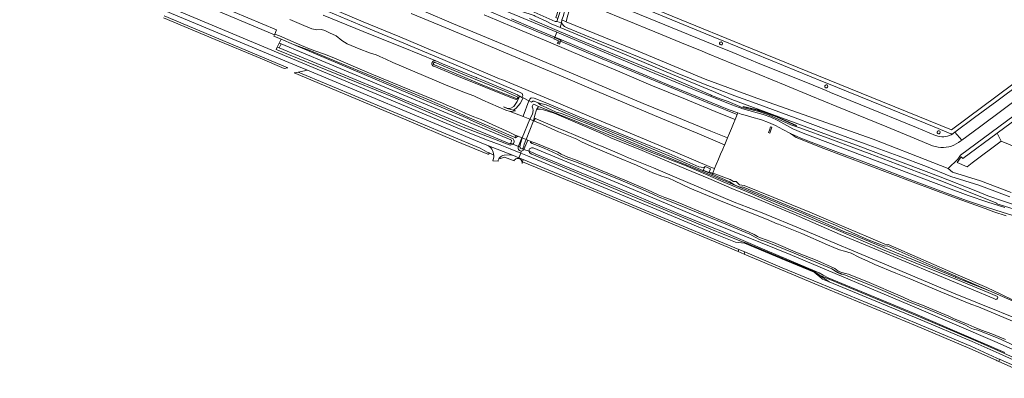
# Model space of a CAD drawing. Header units: metres. Extents: x 93008 to 98406, y 448779 to 454332.
# Tile 6 of 136: x 95369 to 96020, y 450369 to 450606. Entities that reach past the tile are written whole.
import ezdxf

# ---------------------------------------------------------------- set-up
doc = ezdxf.new("R2010")
doc.units = ezdxf.units.M
doc.header["$MEASUREMENT"] = 0
for name, color, linetype, lineweight, true_color in [('B-RO-GK-KADEMUUR-V', 7, 'Continuous', 18, 0xdc7869), ('B-RO-GR-GRAS-V', 7, 'Continuous', 18, 0x67a552), ('B-RO-GR-GROENVOORZIENING-V', 7, 'Continuous', 18, 0x67a552), ('B-RO-GR-RIET-V', 7, 'Continuous', 18, 0x00a57d), ('B-RO-KW-KUNSTWERK-V', 7, 'Continuous', 18, 0xb7b7b7), ('B-RO-KW-KUNSTWERK_PERRON-V', 7, 'Continuous', 18, 0xb7b7b7), ('B-RO-OG-TERREIN_CULTUURSCHEIDING-V', 7, 'Continuous', 18, 0x28c846), ('B-RO-OG-TERREIN_ONBEGROEID-V', 7, 'Continuous', 18, 0xf0e1b4), ('B-RO-OG-WATER-V', 7, 'Continuous', 18, 0xafcde1), ('B-RO-OG-WATER_GREPPEL-V', 7, 'Continuous', 18, 0xafcde1), ('B-RO-OG-WATER_SLOOT-V', 7, 'Continuous', 18, 0xafcde1), ('B-RO-OG-WEG-V', 7, 'Continuous', 18, 0xcdcdcd), ('B-RO-VH-VERHARDING_ASFALT-SEC-V', 7, 'Continuous', 18, 0xcdcdcd), ('B-RO-VH-VERHARDING_BETONSTRAATSTEEN-V', 7, 'Continuous', 18, 0xcdcdcd), ('B-RO-VH-VERHARDING_GESLOTEN-V', 7, 'Continuous', 18, 0xcdcdcd), ('B-RO-VH-VERHARDING_HALFVERHARDING-V', 7, 'Continuous', 18, 0xd7aa8c), ('B-RO-VH-VERHARDING_TEGEL-V', 7, 'Continuous', 18, 0xcdcdcd)]:
    doc.layers.add(name, color=color, linetype=linetype, lineweight=lineweight, true_color=true_color)
doc.layers.add('B-RO-VH-VERHARDING_ASFALT-PRIM-V', color=11, linetype='Continuous', lineweight=18)

msp = doc.modelspace()

# ---------------------------------------------------------------- linework, layer by layer
at = {"layer": 'B-RO-GK-KADEMUUR-V'}
msp.add_lwpolyline([(95847.404, 450548.414), (95847.345, 450548.138), (95856.548, 450545.934), (95860.839, 450544.694), (95865.24, 450543.136), (95869.334, 450541.469), (95882.454, 450535.541), (95882.548, 450535.821), (95867.4, 450542.612), (95863.025, 450544.262), (95859.027, 450545.586), (95855.046, 450546.656)], close=True, dxfattribs=at)
at = {"layer": 'B-RO-GR-GRAS-V'}
for points in [[(95547.378, 450605.781), (95556.62, 450601.853), (95561.96, 450599.678), (95565.192, 450599.111), (95568.289, 450599.26), (95570.452, 450598.628), (95573.488, 450597.114), (95577.885, 450595.083), (95581.767, 450592.102), (95585.33, 450589.759), (95593.205, 450586.521), (95600.104, 450583.854), (95604.461, 450582.49), (95606.913, 450581.486), (95610.758, 450579.582), (95615.401, 450577.468), (95650.261, 450562.747), (95663.005, 450557.568), (95669.039, 450555.458), (95675.037, 450552.498), (95690.172, 450545.913), (95693.258, 450545.121), (95695.123, 450545.296), (95696.772, 450545.49), (95695.395, 450545.871), (95691.229, 450547.023), (95688.726, 450548.129), (95691.691, 450547.067), (95693.641, 450547.156), (95695.475, 450548.419), (95697.842, 450551.652), (95698.727, 450553.668), (95699.49, 450555.104), (95699.077, 450555.314), (95699.149, 450554.832), (95698.21, 450553.333), (95697.133, 450553.009), (95694.047, 450554.148), (95658.941, 450568.179), (95642.565, 450574.948), (95642.276, 450575.086), (95642.118, 450575.191), (95641.972, 450575.312), (95641.838, 450575.446), (95641.718, 450575.593), (95641.614, 450575.752), (95641.526, 450575.92), (95641.455, 450576.096), (95641.402, 450576.279), (95641.368, 450576.465), (95641.353, 450576.655), (95641.356, 450576.844), (95641.379, 450577.033), (95641.42, 450577.218), (95641.479, 450577.398), (95641.556, 450577.572), (95641.65, 450577.737), (95641.761, 450577.891), (95641.886, 450578.034), (95642.024, 450578.164), (95642.175, 450578.279), (95642.337, 450578.378), (95642.508, 450578.461), (95642.686, 450578.526), (95642.87, 450578.573), (95643.057, 450578.602), (95643.247, 450578.612), (95643.437, 450578.602), (95643.624, 450578.574), (95643.808, 450578.527), (95643.987, 450578.462), (95622.351, 450587.359), (95621.699, 450587.621), (95595.865, 450598.021), (95569.379, 450608.684)], [(95569.379, 450608.684), (95595.865, 450598.021), (95621.699, 450587.621), (95622.351, 450587.359), (95643.987, 450578.462), (95648.364, 450576.662), (95669.925, 450567.797), (95670.237, 450567.668), (95670.549, 450567.54), (95670.861, 450567.412), (95671.173, 450567.284), (95674.377, 450565.966), (95698.043, 450556.045), (95698.446, 450555.635), (95699.077, 450555.314), (95699.49, 450555.104), (95700.969, 450554.353), (95701.176, 450554.817), (95701.453, 450555.616), (95701.09, 450556.938), (95699.336, 450557.883), (95670.931, 450570.017), (95648.487, 450579.466), (95622.743, 450590.23), (95597.885, 450600.537), (95572.675, 450611.078)], [(96048.93, 450399.755), (95986.665, 450424.866), (95935.473, 450446.555), (95923.204, 450451.484), (95905.287, 450459.126), (95884.08, 450468.024), (95862.644, 450476.982), (95860.022, 450477.983), (95841.487, 450485.049), (95801.963, 450501.754), (95788.095, 450507.689), (95771.528, 450514.455), (95765.598, 450516.958), (95753.61, 450521.998), (95751.251, 450522.985), (95729.376, 450532.151), (95724.305, 450534.306), (95711.917, 450539.467), (95709.872, 450540.392), (95708.514, 450538.957), (95712.635, 450537.206), (95725.176, 450531.575), (95737.291, 450526.718), (95740.264, 450524.9), (95746.657, 450522.052), (95762.886, 450515.318), (95776.735, 450509.425), (95787.643, 450504.485), (95793.475, 450502.162), (95798.063, 450500.892), (95801.926, 450499.167), (95812.129, 450494.348), (95832.713, 450485.783), (95851.087, 450478.403), (95862.901, 450473.817), (95869.82, 450470.818), (95870.811, 450470.525), (95886.265, 450464.373), (95903.165, 450456.889), (95907.317, 450454.976), (95911.099, 450453.473), (95914.427, 450452.652), (95918.765, 450451.244), (95923.882, 450448.595), (95926.36, 450447.471), (95929.364, 450446.287), (95934.448, 450443.85), (95948.353, 450438.129), (95958.221, 450434.179), (95978.076, 450425.778), (95998.032, 450417.574), (96003.102, 450415.748), (96029.855, 450404.606)], [(96020.988, 450394.212), (96011.965, 450398.004), (96005.152, 450400.363), (96000.171, 450402.268), (95996.296, 450404.087), (95986.644, 450408.063), (95983.377, 450409.586), (95964.973, 450417.365), (95959.394, 450419.294), (95951.257, 450423.114), (95930.689, 450431.966), (95917.164, 450437.422), (95915.104, 450437.972), (95912.566, 450438.426), (95910.325, 450439.367), (95907.986, 450441.198), (95896.219, 450446.373), (95883.207, 450451.595), (95867.515, 450458.351), (95862.571, 450460.056), (95858.775, 450461.535), (95856.867, 450462.339), (95854.62, 450463.622), (95851.406, 450465.276), (95806.874, 450483.701), (95800.988, 450486.07), (95795.579, 450488.119), (95791.028, 450490.008), (95783.938, 450493.291), (95768.988, 450499.641), (95736.455, 450513.043), (95731.373, 450514.883), (95726.876, 450516.725), (95724.783, 450518.08), (95710.183, 450524.023), (95707.448, 450524.874), (95706.51, 450524.468), (95707.643, 450523.907), (95709.46, 450523.178), (95715.676, 450520.842), (95724.269, 450516.838), (95726.217, 450515.664), (95728.908, 450514.402), (95736.98, 450511.491), (95766.316, 450499.659), (95780.779, 450493.365), (95788.04, 450490.084), (95791.686, 450488.304), (95796.355, 450486.585), (95830.558, 450472.773), (95851.8, 450463.894), (95855.37, 450461.803), (95858.643, 450460.173), (95862.074, 450459.111), (95881.127, 450451.298), (95906.057, 450440.865), (95909.052, 450439.043), (95913.026, 450437.316), (95915.078, 450436.83), (95932.142, 450429.937), (95941.436, 450426.035), (95956.349, 450419.288), (95970.001, 450414.098), (95994.577, 450403.639), (95997.692, 450401.862), (95999.838, 450400.988), (96002.584, 450400.454), (96016.06, 450395.069), (96026.678, 450390.216)], [(96025.634, 450420.437), (96018.322, 450424.051), (96008.706, 450428.537), (95989.639, 450436.772), (95966.378, 450446.857), (95943.35, 450457.024), (95941.16, 450457.368), (95930.312, 450461.924), (95908.503, 450471.057), (95891.364, 450478.437), (95867.608, 450488.128), (95847.967, 450496.065), (95844.932, 450496.557), (95842.816, 450498.739), (95841.03, 450498.706), (95838.722, 450499.987), (95828.676, 450503.866), (95827.212, 450504.278), (95826.9, 450503.532), (95832.006, 450501.471), (95838.476, 450498.581), (95841.425, 450496.513), (95845.264, 450495.045), (95846.878, 450495.096), (95867.271, 450486.704), (95891.087, 450476.938), (95908.378, 450469.941), (95930.108, 450460.181), (95941.021, 450455.889), (95942.552, 450456.182), (95976.501, 450441.245), (96010.451, 450426.307), (96067.036, 450401.76)]]:
    msp.add_lwpolyline(points, dxfattribs=at)
for points in [[(95537.357, 450596.181), (95537.21, 450595.826), (95536.805, 450594.775), (95541.509, 450592.778), (95549.735, 450589.286), (95560.122, 450585.678), (95591.849, 450572.341), (95608.046, 450565.735), (95638.112, 450553.214), (95654.533, 450546.221), (95664.799, 450541.532), (95695.263, 450528.353), (95696.74, 450527.534), (95696.463, 450529.402), (95693.034, 450531.094), (95678.906, 450537.539), (95673.917, 450539.651), (95669.028, 450541.543), (95663.778, 450543.725), (95656.55, 450546.977), (95650.79, 450549.46), (95648.291, 450550.631), (95621.865, 450561.39), (95600.048, 450570.458), (95577.976, 450579.778), (95572.12, 450582.182), (95561.546, 450586.041), (95554.988, 450588.77), (95540.393, 450595.057)], [(95711.622, 450550.705), (95716.954, 450549.455), (95740.68, 450539.545), (95767.673, 450528.483), (95798.715, 450515.477), (95820.752, 450506.096), (95820.71, 450505.966), (95821.215, 450505.774), (95822.471, 450505.267), (95824.688, 450504.425), (95826.9, 450503.532), (95827.212, 450504.278), (95824.81, 450504.958), (95824.639, 450504.589), (95820.961, 450506.13), (95822.195, 450508.732), (95821.779, 450508.231), (95821.104, 450507.9), (95817.904, 450508.354), (95798.091, 450517.298), (95768.471, 450529.304), (95740.265, 450540.912), (95717.351, 450550.515), (95709.085, 450553.891), (95707.103, 450553.965), (95706.19, 450553.238), (95706.165, 450553.194), (95705.648, 450551.975), (95707.172, 450551.2), (95708.131, 450551.929), (95708.737, 450551.843), (95708.928, 450551.816)], [(95826.9, 450503.532), (95824.688, 450504.425), (95822.471, 450505.267), (95821.215, 450505.774), (95820.71, 450505.966), (95820.752, 450506.096), (95798.715, 450515.477), (95767.673, 450528.483), (95740.68, 450539.545), (95716.954, 450549.455), (95711.622, 450550.705), (95711.807, 450550.559), (95712.564, 450549.96), (95713.657, 450549.216), (95714.55, 450548.738), (95723.629, 450544.662), (95726.141, 450543.907), (95727.667, 450543.381), (95745.66, 450536.367), (95779.788, 450521.825), (95812.269, 450508.646), (95826.546, 450502.683)], [(96010.451, 450426.307), (95976.501, 450441.245), (95942.552, 450456.182), (95941.021, 450455.889), (95930.108, 450460.181), (95908.378, 450469.941), (95891.087, 450476.938), (95867.271, 450486.704), (95846.878, 450495.096), (95845.264, 450495.045), (95841.425, 450496.513), (95838.476, 450498.581), (95832.006, 450501.471), (95826.9, 450503.532), (95826.546, 450502.683), (95847.023, 450494.131), (95886.96, 450477.468), (95915.118, 450465.2), (95917.052, 450464.603), (95919.759, 450463.706), (95951.466, 450450.359), (95986.745, 450435.891), (95987.799, 450435.459), (95988.161, 450435.311), (95992.545, 450433.513)], [(95913.026, 450437.316), (95909.052, 450439.043), (95909.795, 450438.591), (95912.22, 450437.507)]]:
    msp.add_lwpolyline(points, close=True, dxfattribs=at)
at = {"layer": 'B-RO-GR-GROENVOORZIENING-V'}
for points in [[(95572.675, 450611.078), (95597.885, 450600.537), (95622.743, 450590.23), (95648.487, 450579.466), (95670.931, 450570.017), (95699.336, 450557.883), (95701.09, 450556.938), (95701.453, 450555.616), (95701.176, 450554.817), (95700.969, 450554.353), (95701.665, 450553.999), (95705.517, 450552.041), (95705.648, 450551.975), (95706.165, 450553.194), (95706.19, 450553.238), (95707.103, 450553.965), (95709.085, 450553.891), (95717.351, 450550.515), (95740.265, 450540.912), (95768.471, 450529.304), (95798.091, 450517.298), (95817.904, 450508.354), (95821.104, 450507.9), (95821.779, 450508.231), (95822.195, 450508.732), (95825.826, 450507.154), (95824.81, 450504.958), (95827.212, 450504.278), (95828.458, 450507.26), (95826.493, 450508.083), (95802.55, 450518.093), (95772.533, 450530.624), (95749.538, 450540.237), (95720.936, 450552.198), (95687.552, 450566.13), (95686.091, 450566.74), (95661.897, 450576.908), (95640.408, 450585.814), (95620.091, 450594.314), (95595.918, 450604.421), (95572.394, 450614.262)], [(95627.736, 450609.918), (95650.224, 450600.558), (95674.488, 450590.457), (95694.218, 450582.167), (95696.814, 450581.076), (95728.118, 450567.922), (95748.226, 450559.446), (95770.433, 450550.11), (95792.927, 450540.66), (95816.815, 450530.661), (95835.052, 450523.036), (95835.124, 450523.21), (95836.973, 450527.633), (95825.92, 450532.013), (95803.41, 450541.204), (95781.162, 450550.363), (95758.685, 450559.765), (95736.497, 450569.175), (95714.424, 450578.471), (95691.742, 450587.967), (95671.049, 450596.644), (95655.654, 450603.073), (95636.028, 450611.422)], [(95675.988, 450608.899), (95696.871, 450600.087), (95719.971, 450590.429), (95742.241, 450581.075), (95764.168, 450571.852), (95786.329, 450562.514), (95809.091, 450553.135), (95831.566, 450543.9), (95842.027, 450539.726), (95843.42, 450543.06), (95837.277, 450545.459), (95832.978, 450547.197), (95826.245, 450549.919), (95743.49, 450584.371), (95726.569, 450591.554), (95725.714, 450589.611), (95724.349, 450590.226), (95724.682, 450591.024), (95725.262, 450590.754), (95725.636, 450591.588), (95722.126, 450593.085), (95722.202, 450593.305), (95710.441, 450598.251), (95679.212, 450611.382)]]:
    msp.add_lwpolyline(points, dxfattribs=at)
msp.add_lwpolyline([(95694.97, 450523.479), (95698.606, 450521.961, -0.0167586), (95698.695, 450522.124), (95700.863, 450527.63), (95698.375, 450528.671), (95698.4, 450528.73), (95698.302, 450528.66), (95696.74, 450527.534), (95695.263, 450528.353), (95664.799, 450541.532), (95654.533, 450546.221), (95638.112, 450553.214), (95608.046, 450565.735), (95591.849, 450572.341), (95560.122, 450585.678), (95549.735, 450589.286), (95665.032, 450540.29), (95667.097, 450539.222), (95694.662, 450527.258, -0.4810974)], format="xyb", close=True, dxfattribs=at)
for points in [[(95864.065, 450531.025), (95864.994, 450530.662), (95866.422, 450534.56), (95865.483, 450534.904), (95864.707, 450532.784)], [(95824.81, 450504.958), (95825.826, 450507.154), (95822.195, 450508.732), (95820.961, 450506.13), (95824.639, 450504.589)]]:
    msp.add_lwpolyline(points, close=True, dxfattribs=at)
msp.add_lwpolyline([(96026.678, 450390.216), (96016.06, 450395.069), (96002.584, 450400.454), (95999.838, 450400.988), (95997.692, 450401.862), (95994.577, 450403.639), (95970.001, 450414.098), (95956.349, 450419.288), (95941.436, 450426.035), (95932.142, 450429.937), (95915.078, 450436.83), (95913.026, 450437.316), (95912.22, 450437.507), (95909.795, 450438.591), (95909.052, 450439.043), (95906.057, 450440.865), (95881.127, 450451.298), (95862.074, 450459.111), (95858.643, 450460.173), (95855.37, 450461.803), (95851.8, 450463.894), (95830.558, 450472.773), (95796.355, 450486.585), (95791.686, 450488.304), (95788.04, 450490.084), (95780.779, 450493.365), (95766.316, 450499.659), (95736.98, 450511.491), (95728.908, 450514.402), (95726.217, 450515.664), (95724.269, 450516.838), (95715.676, 450520.842), (95709.46, 450523.178), (95707.643, 450523.907), (95706.51, 450524.468), (95706.737, 450525.172), (95704.846, 450525.963), (95702.272, 450519.784), (95705.618, 450518.782, -0.5370761), (95708.301, 450520.981), (95764.644, 450497.635), (95828.908, 450470.406), (95878.445, 450450.345), (95962.117, 450415.093), (96013.848, 450392.785), (96062.751, 450371.24)], format="xyb", dxfattribs=at)
at = {"layer": 'B-RO-GR-RIET-V'}
for points in [[(95701.665, 450553.999), (95700.969, 450554.353), (95699.49, 450555.104), (95698.727, 450553.668), (95697.842, 450551.652), (95695.475, 450548.419), (95693.641, 450547.156), (95691.691, 450547.067), (95688.726, 450548.129), (95691.229, 450547.023), (95695.395, 450545.871), (95697.125, 450547.158), (95699.755, 450550.286)], [(95705.517, 450552.041), (95701.665, 450553.999), (95699.755, 450550.286), (95697.125, 450547.158), (95695.395, 450545.871), (95696.772, 450545.49), (95695.123, 450545.296), (95693.258, 450545.121), (95701.755, 450541.828), (95701.756, 450541.831)]]:
    msp.add_lwpolyline(points, close=True, dxfattribs=at)
at = {"layer": 'B-RO-KW-KUNSTWERK-V'}
msp.add_lwpolyline([(95701.089, 450527.535), (95703.641, 450526.467), (95708.514, 450538.956), (95708.514, 450538.957), (95706.21, 450539.937)], close=True, dxfattribs=at)
at = {"layer": 'B-RO-KW-KUNSTWERK_PERRON-V'}
msp.add_lwpolyline([(95363.138, 450665.317), (95381.84, 450657.52), (95385.817, 450655.854), (95419.443, 450641.749), (95427.26, 450638.441), (95428.322, 450637.992), (95428.341, 450638.038), (95430.065, 450637.316), (95463.472, 450623.364), (95487.641, 450613.27), (95488.793, 450616.05), (95537.21, 450595.826), (95537.357, 450596.181), (95538.509, 450598.964), (95500.494, 450614.942), (95442.082, 450639.395), (95388.752, 450661.747), (95345.937, 450679.697)], dxfattribs=at)
at = {"layer": 'B-RO-OG-TERREIN_CULTUURSCHEIDING-V'}
msp.add_lwpolyline([(96108.793, 450602.937), (95991.263, 450516.189), (95989.378, 450513.418), (95982.96, 450507.275), (95972.884, 450511.202), (95933.329, 450526.614), (95856.315, 450553.917), (95822.189, 450566.482), (95775.217, 450586.009), (95730.117, 450604.41), (95730.865, 450607.248)], dxfattribs=at)
msp.add_lwpolyline([(95752.293, 450612.701), (95788.835, 450597.726), (95806.582, 450590.453), (95820.18, 450584.88), (95823.713, 450583.433), (95840.881, 450576.404), (95857.982, 450569.402), (95875.165, 450562.366), (95892.179, 450555.4), (95909.35, 450548.369), (95942.399, 450534.837), (95960.483, 450527.432), (95972.723, 450522.42, 0.0504463), (95976.394, 450521.463, 0.1896301), (95989.884, 450524.481), (95991.379, 450525.537), (95992.169, 450526.095), (96003.833, 450534.769), (96019.47, 450546.397), (96034.287, 450557.415)], format="xyb", dxfattribs=at)
at = {"layer": 'B-RO-OG-TERREIN_ONBEGROEID-V'}
msp.add_lwpolyline([(96062.61, 450731.526), (95939.616, 450771.672), (95876.484, 450792.194), (95844.784, 450802.522), (95814.54, 450812.245, 0.4110278), (95805.735, 450807.159), (95793.189, 450766.363), (95791.588, 450760.953), (95807.009, 450756.051), (95801.618, 450738.438), (95788.023, 450742.88), (95787.975, 450748.749), (95763.931, 450667.52), (95754.096, 450634.744, 0.3649462), (95759.226, 450624.999), (95790.568, 450612.117), (95861.9, 450582.971), (95932.403, 450554.317), (95985.274, 450532.81), (96025.869, 450563.144)], format="xyb", dxfattribs=at)
msp.add_lwpolyline([(95464.056, 450608.241), (95545.897, 450573.982), (95543.473, 450573.494), (95527.627, 450580.206), (95497.895, 450592.712), (95463.711, 450607.026)], dxfattribs=at)
for points in [[(95831.746, 450590.212, 1.056464), (95833.732, 450589.961, 0.9919933)], [(95901.444, 450561.912, 0.8699713), (95903.235, 450561.064, 1.19354)], [(95975.813, 450531.458, 1.0526203), (95977.822, 450531.095, 1.0161567)]]:
    msp.add_lwpolyline(points, format="xyb", close=True, dxfattribs=at)
at = {"layer": 'B-RO-OG-WATER-V'}
for points in [[(96202.073, 450493.228), (96202.23, 450494.224), (96209.794, 450506.065), (96222.096, 450529.555), (96227.059, 450537.986), (96211.979, 450603.901), (96140.942, 450623.728), (96127.123, 450613.195), (96126.909, 450613.474), (96126.11, 450612.821), (96126.41, 450612.449), (96015.388, 450530.646), (96018.157, 450525.45), (96140.015, 450475.808), (96143.095, 450474.553), (96148.426, 450472.382), (96152.015, 450470.92), (96165.469, 450465.439), (96178.676, 450460.089)], [(95700.245, 450611.312), (95708.939, 450608.447), (95709.703, 450608.091), (95717.416, 450604.495), (95720.384, 450603.013), (95726.174, 450600.607), (95727.026, 450603.645), (95723.983, 450604.534), (95722.957, 450604.494), (95701.043, 450614.275)], [(95693.505, 450524.152), (95693.888, 450524.998), (95693.989, 450525.395), (95694.004, 450525.796), (95693.922, 450526.025), (95693.631, 450526.18), (95571.153, 450577.334), (95541.672, 450589.724), (95540.379, 450587.095), (95692.911, 450523.542), (95693.233, 450523.552)], [(95642.963, 450575.931), (95655.793, 450570.597), (95676.166, 450561.993), (95690.14, 450556.463), (95697.365, 450553.567), (95698.07, 450553.777), (95698.145, 450554.543), (95697.358, 450555.017), (95689.37, 450558.385), (95680.802, 450562.099), (95662.869, 450569.311), (95643.549, 450577.381), (95643.481, 450577.417), (95643.409, 450577.447), (95643.334, 450577.469), (95643.258, 450577.484), (95643.18, 450577.491), (95643.102, 450577.49), (95643.025, 450577.482), (95642.949, 450577.467), (95642.875, 450577.444), (95642.803, 450577.413), (95642.735, 450577.376), (95642.67, 450577.333), (95642.61, 450577.283), (95642.556, 450577.227), (95642.507, 450577.167), (95642.464, 450577.102), (95642.428, 450577.033), (95642.399, 450576.961), (95642.377, 450576.886), (95642.363, 450576.81), (95642.356, 450576.732), (95642.356, 450576.655), (95642.365, 450576.577), (95642.381, 450576.501), (95642.404, 450576.427), (95642.434, 450576.355), (95642.472, 450576.287), (95642.516, 450576.223), (95642.566, 450576.163), (95642.621, 450576.109), (95642.682, 450576.06), (95642.747, 450576.018), (95642.816, 450575.982), (95642.888, 450575.953)], [(95708.514, 450538.957), (95709.377, 450542.585), (95710.6, 450546.105), (95711.82, 450548.37), (95710.104, 450549.237), (95708.773, 450549.79), (95708.395, 450549.563), (95707.961, 450548.773), (95707.81, 450548.047), (95708.103, 450547.01), (95708.382, 450545.687), (95707.888, 450543.336), (95706.21, 450539.937), (95701.089, 450527.535), (95700.182, 450524.419), (95699.706, 450522.88), (95699.485, 450521.518), (95700.026, 450521.204), (95699.838, 450520.662), (95701.31, 450520.195), (95701.389, 450520.552), (95701.558, 450520.481), (95702.144, 450522.036), (95702.331, 450523.352), (95703.641, 450526.467)], [(96018.157, 450525.45), (96015.388, 450530.646), (95992.778, 450513.986), (95991.73, 450515.086), (95988.992, 450511.251), (95995.61, 450508.438), (95998.981, 450511.079)]]:
    msp.add_lwpolyline(points, close=True, dxfattribs=at)
for points in [[(95723.983, 450604.534), (95727.026, 450603.645), (95727.256, 450605.577), (95728.135, 450607.888), (95729.812, 450613.585, 0.6096152), (95727.304, 450614.651), (95725.665, 450609.185), (95724.719, 450606.57)], [(95785.179, 450517.254), (95809.703, 450506.967), (95824.717, 450500.677), (95826.28, 450500), (95839.759, 450494.162), (95855.134, 450487.892), (95868.78, 450482.224), (95880.811, 450477.036), (95911.658, 450463.767), (95934.382, 450454.235), (95954.617, 450445.815), (95974.575, 450437.408), (95998.534, 450427.608), (96013.182, 450421.287), (96014.657, 450420.755, 0.5195979), (96015.712, 450422.737), (96009.574, 450425.205), (95991.954, 450432.54), (95964.896, 450443.464), (95939.643, 450453.64), (95908.842, 450466.968), (95869.736, 450483.323), (95852.19, 450490.971), (95834.007, 450498.549), (95830.626, 450500), (95809.657, 450509), (95785.898, 450518.381), (95769.661, 450524.944), (95754.754, 450531.189), (95734.482, 450539.544), (95711.82, 450548.37), (95710.6, 450546.105), (95711.396, 450546.61), (95713.124, 450546.652), (95715.218, 450546.217), (95722.22, 450543.837), (95737.652, 450537.411), (95754.802, 450529.956), (95759.846, 450527.596), (95780.608, 450519.15)]]:
    msp.add_lwpolyline(points, format="xyb", close=True, dxfattribs=at)
msp.add_lwpolyline([(96023.788, 450488.476), (96003.428, 450496.333), (95984.89, 450502.09), (95968.75, 450508.712), (95949.992, 450515.762), (95928.011, 450523.698), (95905.251, 450532.045), (95881.828, 450540.925), (95855.868, 450550.252), (95841.853, 450555.375), (95821.202, 450563.308), (95802.579, 450570.716), (95783.318, 450578.943), (95762.863, 450587.34), (95743.689, 450594.97), (95730.922, 450600.359), (95729.017, 450601.342), (95728.123, 450602.056), (95727.026, 450603.645), (95726.174, 450600.607), (95768.91, 450582.851), (95800.537, 450569.517), (95827.641, 450558.275), (95839.835, 450553.012), (95858.401, 450546.05), (95885.997, 450536.073), (95906.713, 450528.324), (95920.56, 450523.505), (95931.676, 450519.146), (95976.628, 450502.155), (96002.501, 450492.069), (96008.138, 450489.782), (96009.943, 450488.918), (96018.904, 450485.877), (96026.916, 450483.293)], dxfattribs=at)
at = {"layer": 'B-RO-OG-WATER_GREPPEL-V'}
msp.add_lwpolyline([(95678.448, 450516.768, 0.5105599), (95679.184, 450517.598), (95677.952, 450518.207), (95673.223, 450520.683), (95552.777, 450571.102), (95550.242, 450570.627), (95590.508, 450553.572), (95623.23, 450539.945), (95657.389, 450525.464)], format="xyb", close=True, dxfattribs=at)
at = {"layer": 'B-RO-OG-WATER_SLOOT-V'}
for points in [[(95701.043, 450614.275), (95722.957, 450604.494), (95723.983, 450604.534), (95724.719, 450606.57)], [(96026.916, 450483.293), (96018.904, 450485.877), (96009.943, 450488.918), (96008.138, 450489.782), (96002.501, 450492.069), (95976.628, 450502.155), (95931.676, 450519.146), (95920.56, 450523.505), (95906.713, 450528.324), (95885.997, 450536.073), (95858.401, 450546.05), (95839.835, 450553.012), (95827.641, 450558.275), (95800.537, 450569.517), (95768.91, 450582.851), (95726.174, 450600.607), (95720.384, 450603.013), (95717.416, 450604.495), (95709.703, 450608.091)], [(95706.019, 450606.62), (95724.353, 450598.503), (95738.464, 450592.664), (95767.534, 450580.458), (95799.756, 450567.212), (95825.679, 450555.945), (95826.302, 450555.602), (95832.807, 450553.08), (95837.337, 450551.745), (95845.07, 450548.434), (95846.568, 450547.658), (95857.819, 450544.932), (95864.601, 450542.704), (95878.935, 450536.205), (95884.79, 450534.318), (95905.402, 450526.807), (95920.503, 450520.981), (95930.778, 450517.213), (95977.095, 450499.529), (96015.154, 450484.291), (96015.33, 450483.943), (96025.952, 450480.629)], [(96024.784, 450491.362), (96004.427, 450499.218), (95985.896, 450504.973), (95982.96, 450507.275), (95972.884, 450511.202), (95933.329, 450526.614), (95856.315, 450553.917), (95822.189, 450566.482), (95775.217, 450586.009), (95730.117, 450604.41), (95727.256, 450605.577), (95727.026, 450603.645), (95728.123, 450602.056), (95729.017, 450601.342), (95730.922, 450600.359), (95743.689, 450594.97), (95762.863, 450587.34), (95783.318, 450578.943), (95802.579, 450570.716), (95821.202, 450563.308), (95841.853, 450555.375), (95855.868, 450550.252), (95881.828, 450540.925), (95905.251, 450532.045), (95928.011, 450523.698), (95949.992, 450515.762), (95968.75, 450508.712), (95984.89, 450502.09), (96003.428, 450496.333), (96023.788, 450488.476)]]:
    msp.add_lwpolyline(points, dxfattribs=at)
for points in [[(95723.28, 450607.176), (95724.719, 450606.57), (95725.665, 450609.185), (95727.304, 450614.651, -0.6096152), (95729.812, 450613.585), (95728.135, 450607.888), (95727.256, 450605.577), (95730.117, 450604.41), (95730.865, 450607.248), (95732.512, 450612.537, 0.7830935), (95725.225, 450614.676), (95724.159, 450609.591)], [(95694.97, 450523.479), (95693.505, 450524.152), (95693.233, 450523.552), (95692.911, 450523.542), (95540.379, 450587.095), (95538.997, 450587.671), (95538.216, 450586.083), (95539.485, 450585.546), (95617.482, 450553.739), (95660.842, 450535.048), (95692.54, 450522.944, 0.276155)], [(95541.672, 450589.724), (95571.153, 450577.334), (95693.631, 450526.18), (95693.922, 450526.025), (95694.004, 450525.796), (95693.989, 450525.395), (95693.888, 450524.998), (95693.505, 450524.152), (95694.97, 450523.479, 0.4810974), (95694.662, 450527.258), (95667.097, 450539.222), (95665.032, 450540.29), (95549.735, 450589.286), (95541.509, 450592.778), (95540.292, 450590.303)], [(95700.38, 450518.882), (95700.408, 450518.88), (95700.476, 450518.878), (95700.545, 450518.877, 0.2414583), (95702.272, 450519.784), (95701.558, 450520.481), (95701.389, 450520.552), (95701.31, 450520.195), (95699.838, 450520.662), (95700.026, 450521.204), (95699.485, 450521.518), (95698.606, 450521.961, 0.0202998), (95698.535, 450521.801, 0.507996)], [(95698.606, 450521.961), (95699.485, 450521.518), (95699.706, 450522.88), (95700.182, 450524.419), (95701.089, 450527.535), (95700.863, 450527.63), (95698.695, 450522.124, 0.0167586)]]:
    msp.add_lwpolyline(points, format="xyb", close=True, dxfattribs=at)
for points in [[(95540.379, 450587.095), (95541.672, 450589.724), (95540.292, 450590.303), (95538.997, 450587.671)], [(95699.077, 450555.314), (95698.446, 450555.635), (95698.043, 450556.045), (95674.377, 450565.966), (95671.173, 450567.284), (95670.861, 450567.412), (95670.549, 450567.54), (95670.237, 450567.668), (95669.925, 450567.797), (95648.364, 450576.662), (95643.987, 450578.462), (95643.808, 450578.527), (95643.624, 450578.574), (95643.437, 450578.602), (95643.247, 450578.612), (95643.057, 450578.602), (95642.87, 450578.573), (95642.686, 450578.526), (95642.508, 450578.461), (95642.337, 450578.378), (95642.175, 450578.279), (95642.024, 450578.164), (95641.886, 450578.034), (95641.761, 450577.891), (95641.65, 450577.737), (95641.556, 450577.572), (95641.479, 450577.398), (95641.42, 450577.218), (95641.379, 450577.033), (95641.356, 450576.844), (95641.353, 450576.655), (95641.368, 450576.465), (95641.402, 450576.279), (95641.455, 450576.096), (95641.526, 450575.92), (95641.614, 450575.752), (95641.718, 450575.593), (95641.838, 450575.446), (95641.972, 450575.312), (95642.118, 450575.191), (95642.276, 450575.086), (95642.565, 450574.948), (95658.941, 450568.179), (95694.047, 450554.148), (95697.133, 450553.009), (95698.21, 450553.333), (95699.149, 450554.832)], [(95643.549, 450577.381), (95662.869, 450569.311), (95680.802, 450562.099), (95689.37, 450558.385), (95697.358, 450555.017), (95698.145, 450554.543), (95698.07, 450553.777), (95697.365, 450553.567), (95690.14, 450556.463), (95676.166, 450561.993), (95655.793, 450570.597), (95642.963, 450575.931), (95642.888, 450575.953), (95642.816, 450575.982), (95642.747, 450576.018), (95642.682, 450576.06), (95642.621, 450576.109), (95642.566, 450576.163), (95642.516, 450576.223), (95642.472, 450576.287), (95642.434, 450576.355), (95642.404, 450576.427), (95642.381, 450576.501), (95642.365, 450576.577), (95642.356, 450576.655), (95642.356, 450576.732), (95642.363, 450576.81), (95642.377, 450576.886), (95642.399, 450576.961), (95642.428, 450577.033), (95642.464, 450577.102), (95642.507, 450577.167), (95642.556, 450577.227), (95642.61, 450577.283), (95642.67, 450577.333), (95642.735, 450577.376), (95642.803, 450577.413), (95642.875, 450577.444), (95642.949, 450577.467), (95643.025, 450577.482), (95643.102, 450577.49), (95643.18, 450577.491), (95643.258, 450577.484), (95643.334, 450577.469), (95643.409, 450577.447), (95643.481, 450577.417)], [(95855.046, 450546.656), (95859.027, 450545.586), (95863.025, 450544.262), (95867.4, 450542.612), (95882.548, 450535.821), (95882.454, 450535.541), (95869.334, 450541.469), (95865.24, 450543.136), (95860.839, 450544.694), (95856.548, 450545.934), (95847.345, 450548.138), (95847.404, 450548.414)], [(95696.463, 450529.402), (95696.74, 450527.534), (95698.302, 450528.66)], [(95701.558, 450520.481), (95702.272, 450519.784), (95704.846, 450525.963), (95703.751, 450526.421), (95703.641, 450526.467), (95702.331, 450523.352), (95702.144, 450522.036)], [(95706.737, 450525.172), (95706.51, 450524.468), (95707.448, 450524.874)]]:
    msp.add_lwpolyline(points, close=True, dxfattribs=at)
msp.add_lwpolyline([(96020.566, 450385.69), (95960.026, 450411.591), (95903.626, 450434.986), (95900.342, 450436.729), (95897.76, 450438.394), (95889.368, 450441.88), (95863.301, 450452.765), (95831.535, 450466.439), (95830.243, 450466.927), (95805.705, 450476.994), (95772.495, 450490.974), (95750.991, 450500), (95740.148, 450504.551), (95710.187, 450516.867), (95707.847, 450517.847), (95705.618, 450518.782, 0.0284785), (95705.643, 450518.605, 0.1732364), (95706.348, 450517.399), (95707.404, 450516.815), (95829.668, 450465.593), (95830.872, 450465.177), (95846.918, 450458.723), (95848.476, 450458.468), (95875.904, 450446.869), (95894.575, 450439.094), (95897.823, 450436.846), (95904.757, 450433.831), (95963.968, 450409.161), (95999.455, 450394.204), (96017.353, 450386.218), (96045.307, 450373.65)], format="xyb", dxfattribs=at)
at = {"layer": 'B-RO-OG-WEG-V'}
for points in [[(95698.535, 450521.801, 0.507996), (95700.38, 450518.882), (95700.168, 450517.42), (95693.051, 450520.33), (95686.509, 450522.88), (95678.185, 450525.97), (95667.646, 450530.232), (95460.708, 450616.824), (95460.686, 450617.136), (95463.472, 450623.364), (95487.641, 450613.27), (95488.793, 450616.05), (95537.21, 450595.826), (95536.805, 450594.775), (95541.509, 450592.778), (95540.292, 450590.303), (95538.997, 450587.671), (95538.216, 450586.083), (95539.485, 450585.546), (95617.482, 450553.739), (95660.842, 450535.048), (95692.54, 450522.944, 0.276155), (95694.97, 450523.479), (95698.606, 450521.961, 0.0202998)], [(95679.184, 450517.598), (95682.329, 450516.042, 0.2953476), (95677.73, 450522.744), (95666.355, 450527.293), (95558.978, 450572.264), (95552.777, 450571.102), (95673.223, 450520.683), (95677.952, 450518.207)], [(95698.982, 450514.375), (95695.278, 450515.905), (95692.823, 450516.363), (95689.232, 450516.177, 0.1903668), (95686.077, 450514.279), (95686.679, 450513.982), (95689.48, 450514.9), (95695.743, 450512.467), (95695.865, 450512.84, -0.2460251), (95698.292, 450513.965, -0.1777364), (95700.122, 450513.192, -0.2462541), (95701.007, 450510.662), (95701.363, 450511.769), (95701.617, 450512.561), (95701.823, 450513.202)], [(95842.199, 450458.551), (95848.29, 450457.95), (95875.675, 450446.499), (95894.273, 450438.839), (95899.319, 450434.507), (95899.914, 450434.223), (95904.18, 450432.446), (95897.823, 450436.846), (95894.575, 450439.094), (95875.904, 450446.869), (95848.476, 450458.468), (95846.918, 450458.723), (95830.872, 450465.177), (95829.668, 450465.593), (95707.404, 450516.815), (95706.348, 450517.399, -0.1732364), (95705.643, 450518.605, -0.0284785), (95705.618, 450518.782), (95702.272, 450519.784, -0.2414583), (95700.545, 450518.877), (95700.476, 450518.878), (95700.408, 450518.88), (95700.38, 450518.882), (95700.168, 450517.42), (95704.531, 450515.637), (95790.16, 450480.104), (95831.147, 450463.016)]]:
    msp.add_lwpolyline(points, format="xyb", close=True, dxfattribs=at)
for points in [[(95664.909, 450622.227), (95724.104, 450597.448), (95727.095, 450596.196), (95785.1, 450571.746), (95813.984, 450559.84), (95839.786, 450549.367), (95847.038, 450546.746), (95860.686, 450543.068), (95865.697, 450541.185), (95870.347, 450539.071), (95880.263, 450533.564), (95886.999, 450530.614), (95981.577, 450494.883), (95996.282, 450489.539), (96009.297, 450485.132), (96020.495, 450481.532)], [(95679.212, 450611.382), (95710.441, 450598.251), (95722.202, 450593.305), (95722.416, 450593.909), (95723.971, 450593.265), (95726.806, 450592.091), (95726.569, 450591.554), (95743.49, 450584.371), (95826.245, 450549.919), (95832.978, 450547.197), (95837.277, 450545.459), (95843.42, 450543.06), (95843.86, 450544.114), (95838.156, 450546.218), (95826.112, 450551.07), (95812.269, 450556.691), (95798.257, 450562.479), (95783.489, 450568.59), (95768.814, 450574.801), (95754.047, 450581.04), (95737.4, 450588), (95725.602, 450593.014), (95722.672, 450594.229), (95708.309, 450600.184), (95694.072, 450606.251)], [(96025.952, 450480.629), (96015.33, 450483.943), (96015.154, 450484.291), (95977.095, 450499.529), (95930.778, 450517.213), (95920.503, 450520.981), (95905.402, 450526.807), (95884.79, 450534.318), (95878.935, 450536.205), (95864.601, 450542.704), (95857.819, 450544.932), (95846.568, 450547.658), (95845.07, 450548.434), (95837.337, 450551.745), (95832.807, 450553.08), (95826.302, 450555.602), (95825.679, 450555.945), (95799.756, 450567.212), (95767.534, 450580.458), (95738.464, 450592.664), (95724.353, 450598.503), (95706.019, 450606.62)], [(96033.099, 450473.985), (96019.483, 450478.161), (96007.724, 450481.961), (95995.072, 450486.247), (95980.188, 450491.672), (95965.4, 450497.239), (95950.907, 450502.747), (95940.011, 450506.853), (95925.361, 450512.377), (95910.452, 450518.008), (95895.304, 450523.721), (95885.597, 450527.347), (95878.603, 450530.425), (95882.396, 450527.776), (95900.648, 450520.631), (95914.138, 450515.514), (95959.905, 450498.265), (95985.969, 450488.501), (96007.473, 450480.752), (96013.26, 450478.671), (96021.352, 450476.001)], [(96042.08, 450369.867), (96017.012, 450381.121), (96016.775, 450380.364), (96016.565, 450379.677), (96041.38, 450368.538)]]:
    msp.add_lwpolyline(points, dxfattribs=at)
for points in [[(95701.363, 450511.769), (95750.653, 450491.418), (95788.166, 450475.771), (95844.055, 450452.334), (95844.072, 450452.39), (95844.493, 450453.764), (95788.746, 450477.154), (95751.23, 450492.802), (95701.823, 450513.202), (95701.617, 450512.561)], [(95844.055, 450452.334), (95847.953, 450450.686), (95848.431, 450452.112), (95844.493, 450453.764), (95844.072, 450452.39)], [(95847.953, 450450.686), (95872.646, 450440.326), (95897.35, 450430.017), (95961.312, 450403.517), (95997.398, 450388.359), (96014.686, 450380.52), (96015.542, 450380.136), (96016.565, 450379.677), (96016.775, 450380.364), (96017.012, 450381.121), (96016.156, 450381.505), (96015.3, 450381.889), (95997.979, 450389.742), (95961.886, 450404.903), (95897.924, 450431.403), (95873.224, 450441.71), (95848.431, 450452.112)], [(95897.823, 450436.846), (95904.18, 450432.446), (95963.388, 450407.778), (95998.858, 450392.828), (96016.74, 450384.849), (96044.485, 450372.375), (96045.032, 450371.892), (96047.164, 450371.125), (96046.025, 450373.016), (96045.307, 450373.65), (96017.353, 450386.218), (95999.455, 450394.204), (95963.968, 450409.161), (95904.757, 450433.831)]]:
    msp.add_lwpolyline(points, close=True, dxfattribs=at)
at = {"layer": 'B-RO-VH-VERHARDING_ASFALT-PRIM-V'}
msp.add_lwpolyline([(95752.293, 450612.701), (95788.835, 450597.726), (95806.582, 450590.453), (95820.18, 450584.88), (95823.713, 450583.433), (95840.881, 450576.404), (95857.982, 450569.402), (95875.165, 450562.366), (95892.179, 450555.4), (95909.35, 450548.369), (95942.399, 450534.837), (95960.483, 450527.432), (95972.723, 450522.42, 0.0504463), (95976.394, 450521.463, 0.1896301), (95989.884, 450524.481), (95991.379, 450525.537), (95992.169, 450526.095), (95987.397, 450531.337, -0.0353838), (95986.099, 450530.317, -0.2195055), (95976.253, 450528.686, -0.035507), (95974.649, 450529.253), (95961.992, 450534.473), (95925.161, 450549.483), (95905.225, 450557.653), (95902.37, 450558.823), (95889.898, 450563.933), (95859.587, 450576.143), (95840.522, 450584.018), (95835.578, 450586.039), (95832.725, 450587.205), (95763.068, 450615.68)], format="xyb", dxfattribs=at)
msp.add_lwpolyline([(96030.871, 450563.56), (96015.222, 450551.948), (96000.37, 450540.947), (95987.397, 450531.337), (95992.169, 450526.095), (96003.833, 450534.769), (96019.47, 450546.397), (96034.287, 450557.415)], dxfattribs=at)
at = {"layer": 'B-RO-VH-VERHARDING_ASFALT-SEC-V'}
for points in [[(95694.072, 450606.251), (95708.309, 450600.184), (95722.672, 450594.229), (95724.104, 450597.448), (95664.909, 450622.227)], [(96020.495, 450481.532), (96009.297, 450485.132), (95996.282, 450489.539), (95981.577, 450494.883), (95886.999, 450530.614), (95880.263, 450533.564), (95870.347, 450539.071), (95865.697, 450541.185), (95860.686, 450543.068), (95847.038, 450546.746), (95839.786, 450549.367), (95813.984, 450559.84), (95785.1, 450571.746), (95727.095, 450596.196), (95724.104, 450597.448), (95722.672, 450594.229), (95725.602, 450593.014), (95737.4, 450588), (95754.047, 450581.04), (95768.814, 450574.801), (95783.489, 450568.59), (95798.257, 450562.479), (95812.269, 450556.691), (95826.112, 450551.07), (95838.156, 450546.218), (95843.86, 450544.114), (95845.97, 450543.336), (95849.581, 450542.335), (95853.195, 450541.334), (95859.594, 450539.569), (95864.179, 450537.84), (95868.643, 450535.824), (95873.51, 450533.139), (95878.603, 450530.425), (95885.597, 450527.347), (95895.304, 450523.721), (95910.452, 450518.008), (95925.361, 450512.377), (95940.011, 450506.853), (95950.907, 450502.747), (95965.4, 450497.239), (95980.188, 450491.672), (95995.072, 450486.247), (96007.724, 450481.961), (96019.483, 450478.161), (96033.099, 450473.985)], [(96044.485, 450372.375), (96016.74, 450384.849), (95998.858, 450392.828), (95963.388, 450407.778), (95904.18, 450432.446), (95899.914, 450434.223), (95899.319, 450434.507), (95894.273, 450438.839), (95875.675, 450446.499), (95848.29, 450457.95), (95842.199, 450458.551), (95831.147, 450463.016), (95790.16, 450480.104), (95704.531, 450515.637), (95700.168, 450517.42), (95698.982, 450514.375), (95701.823, 450513.202), (95751.23, 450492.802), (95788.746, 450477.154), (95844.493, 450453.764), (95848.431, 450452.112), (95873.224, 450441.71), (95897.924, 450431.403), (95961.886, 450404.903), (95997.979, 450389.742), (96015.3, 450381.889), (96016.156, 450381.505), (96017.012, 450381.121), (96042.08, 450369.867)]]:
    msp.add_lwpolyline(points, dxfattribs=at)
msp.add_lwpolyline([(95460.708, 450616.824), (95459.495, 450613.928), (95551.963, 450575.202), (95558.978, 450572.264), (95666.355, 450527.293), (95677.73, 450522.744), (95695.278, 450515.905), (95698.982, 450514.375), (95700.168, 450517.42), (95693.051, 450520.33), (95686.509, 450522.88), (95678.185, 450525.97), (95667.646, 450530.232)], close=True, dxfattribs=at)
at = {"layer": 'B-RO-VH-VERHARDING_BETONSTRAATSTEEN-V'}
msp.add_lwpolyline([(95763.068, 450615.68), (95832.725, 450587.205), (95835.578, 450586.039), (95840.522, 450584.018), (95859.587, 450576.143), (95889.898, 450563.933), (95902.37, 450558.823), (95905.225, 450557.653), (95925.161, 450549.483), (95961.992, 450534.473), (95974.649, 450529.253, 0.035507), (95976.253, 450528.686, 0.2195055), (95986.099, 450530.317, -0.1846309), (95984.736, 450530.312), (95973.76, 450534.798), (95939.079, 450548.974), (95902.665, 450563.781), (95899.817, 450564.939), (95865.529, 450578.882), (95833.103, 450592.146), (95830.242, 450593.316), (95770.069, 450617.931)], format="xyb", dxfattribs=at)
for points in [[(95833.732, 450589.961, 0.9919933), (95831.746, 450590.212, 1.056464)], [(95903.235, 450561.064, 1.19354), (95901.444, 450561.912, 0.8699713)], [(95977.822, 450531.095, 1.0161567), (95975.813, 450531.458, 1.0526203)]]:
    msp.add_lwpolyline(points, format="xyb", close=True, dxfattribs=at)
at = {"layer": 'B-RO-VH-VERHARDING_GESLOTEN-V'}
for points in [[(95572.394, 450614.262), (95595.918, 450604.421), (95620.091, 450594.314), (95640.408, 450585.814), (95661.897, 450576.908), (95686.091, 450566.74), (95687.552, 450566.13), (95720.936, 450552.198), (95749.538, 450540.237), (95772.533, 450530.624), (95802.55, 450518.093), (95826.493, 450508.083), (95828.458, 450507.26), (95829.576, 450509.934), (95831.075, 450513.52), (95832.456, 450516.825), (95833.806, 450520.055), (95834.908, 450522.693), (95835.052, 450523.036), (95816.815, 450530.661), (95792.927, 450540.66), (95770.433, 450550.11), (95748.226, 450559.446), (95728.118, 450567.922), (95696.814, 450581.076), (95694.218, 450582.167), (95674.488, 450590.457), (95650.224, 450600.558), (95627.736, 450609.918)], [(95636.028, 450611.422), (95655.654, 450603.073), (95671.049, 450596.644), (95691.742, 450587.967), (95714.424, 450578.471), (95736.497, 450569.175), (95758.685, 450559.765), (95781.162, 450550.363), (95803.41, 450541.204), (95825.92, 450532.013), (95836.973, 450527.633), (95837.165, 450528.092), (95838.253, 450530.697), (95839.581, 450533.874), (95840.938, 450537.12), (95842.027, 450539.726), (95831.566, 450543.9), (95809.091, 450553.135), (95786.329, 450562.514), (95764.168, 450571.852), (95742.241, 450581.075), (95719.971, 450590.429), (95696.871, 450600.087), (95675.988, 450608.899)]]:
    msp.add_lwpolyline(points, dxfattribs=at)
msp.add_lwpolyline([(95726.569, 450591.554), (95726.806, 450592.091), (95723.971, 450593.265), (95722.416, 450593.909), (95722.202, 450593.305), (95722.126, 450593.085), (95725.636, 450591.588), (95725.262, 450590.754), (95724.682, 450591.024), (95724.349, 450590.226), (95725.714, 450589.611)], close=True, dxfattribs=at)
msp.add_lwpolyline([(95682.329, 450516.042, 0.2953476), (95677.73, 450522.744), (95695.278, 450515.905), (95692.823, 450516.363), (95689.232, 450516.177, 0.1903668), (95686.077, 450514.279, 0.113846), (95685.145, 450512.228), (95681.709, 450512.428), (95682.268, 450514.863, 0.0397144)], format="xyb", close=True, dxfattribs=at)
at = {"layer": 'B-RO-VH-VERHARDING_HALFVERHARDING-V'}
for points in [[(95500.494, 450614.942), (95538.509, 450598.964), (95537.357, 450596.181), (95540.393, 450595.057), (95554.988, 450588.77), (95561.546, 450586.041), (95572.12, 450582.182), (95577.976, 450579.778), (95600.048, 450570.458), (95621.865, 450561.39), (95648.291, 450550.631), (95650.79, 450549.46), (95656.55, 450546.977), (95663.778, 450543.725), (95669.028, 450541.543), (95673.917, 450539.651), (95678.906, 450537.539), (95693.034, 450531.094), (95696.463, 450529.402), (95698.302, 450528.66), (95698.4, 450528.73), (95698.375, 450528.671), (95700.863, 450527.63), (95701.089, 450527.535), (95706.21, 450539.937), (95701.831, 450541.798), (95701.755, 450541.828), (95693.258, 450545.121), (95690.172, 450545.913), (95675.037, 450552.498), (95669.039, 450555.458), (95663.005, 450557.568), (95650.261, 450562.747), (95615.401, 450577.468), (95610.758, 450579.582), (95606.913, 450581.486), (95604.461, 450582.49), (95600.104, 450583.854), (95593.205, 450586.521), (95585.33, 450589.759), (95581.767, 450592.102), (95577.885, 450595.083), (95573.488, 450597.114), (95570.452, 450598.628), (95568.289, 450599.26), (95565.192, 450599.111), (95561.96, 450599.678), (95556.62, 450601.853), (95547.378, 450605.781)], [(96029.855, 450404.606), (96003.102, 450415.748), (95998.032, 450417.574), (95978.076, 450425.778), (95958.221, 450434.179), (95948.353, 450438.129), (95934.448, 450443.85), (95929.364, 450446.287), (95926.36, 450447.471), (95923.882, 450448.595), (95918.765, 450451.244), (95914.427, 450452.652), (95911.099, 450453.473), (95907.317, 450454.976), (95903.165, 450456.889), (95886.265, 450464.373), (95870.811, 450470.525), (95869.82, 450470.818), (95862.901, 450473.817), (95851.087, 450478.403), (95832.713, 450485.783), (95812.129, 450494.348), (95801.926, 450499.167), (95798.063, 450500.892), (95793.475, 450502.162), (95787.643, 450504.485), (95776.735, 450509.425), (95762.886, 450515.318), (95746.657, 450522.052), (95740.264, 450524.9), (95737.291, 450526.718), (95725.176, 450531.575), (95712.635, 450537.206), (95708.514, 450538.957), (95703.641, 450526.467), (95703.751, 450526.421), (95704.846, 450525.963), (95706.737, 450525.172), (95707.448, 450524.874), (95710.183, 450524.023), (95724.783, 450518.08), (95726.876, 450516.725), (95731.373, 450514.883), (95736.455, 450513.043), (95768.988, 450499.641), (95783.938, 450493.291), (95791.028, 450490.008), (95795.579, 450488.119), (95800.988, 450486.07), (95806.874, 450483.701), (95851.406, 450465.276), (95854.62, 450463.622), (95856.867, 450462.339), (95858.775, 450461.535), (95862.571, 450460.056), (95867.515, 450458.351), (95883.207, 450451.595), (95896.219, 450446.373), (95907.986, 450441.198), (95910.325, 450439.367), (95912.566, 450438.426), (95915.104, 450437.972), (95917.164, 450437.422), (95930.689, 450431.966), (95951.257, 450423.114), (95959.394, 450419.294), (95964.973, 450417.365), (95983.377, 450409.586), (95986.644, 450408.063), (95996.296, 450404.087), (96000.171, 450402.268), (96005.152, 450400.363), (96011.965, 450398.004), (96020.988, 450394.212)]]:
    msp.add_lwpolyline(points, dxfattribs=at)
at = {"layer": 'B-RO-VH-VERHARDING_TEGEL-V'}
for points in [[(96062.61, 450731.526), (95939.616, 450771.672), (95876.484, 450792.194), (95844.784, 450802.522), (95814.54, 450812.245, 0.4110278), (95805.735, 450807.159), (95793.189, 450766.363), (95791.588, 450760.953), (95790.723, 450758.031), (95789.156, 450752.739), (95787.975, 450748.749), (95763.931, 450667.52), (95754.096, 450634.744, 0.3649462), (95759.226, 450624.999), (95790.568, 450612.117), (95861.9, 450582.971), (95932.403, 450554.317), (95985.274, 450532.81), (96025.869, 450563.144)], [(95770.069, 450617.931), (95830.242, 450593.316), (95833.103, 450592.146), (95865.529, 450578.882), (95899.817, 450564.939), (95902.665, 450563.781), (95939.079, 450548.974), (95973.76, 450534.798), (95984.736, 450530.312, 0.1846309), (95986.099, 450530.317, 0.0353838), (95987.397, 450531.337), (96000.37, 450540.947), (96015.222, 450551.948), (96030.871, 450563.56)]]:
    msp.add_lwpolyline(points, format="xyb", dxfattribs=at)

doc.saveas('drawing.dxf')
